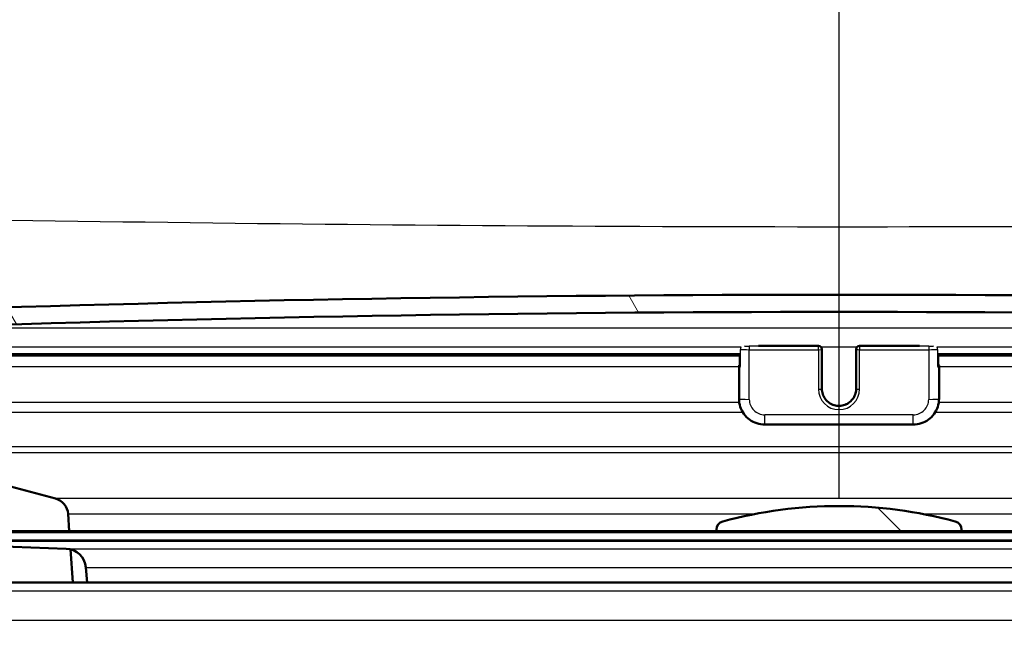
# Model space of a CAD drawing. Header units: millimetres. Extents: x 100 to 2000, y 93 to 2870.
# Tile 20 of 32: x 605 to 663, y 1537 to 1573. Entities that reach past the tile are written whole.
import ezdxf

# ---------------------------------------------------------------- set-up
doc = ezdxf.new("R2010")
doc.units = ezdxf.units.MM
doc.header["$LTSCALE"] = 10
for name, color, linetype, lineweight in [('Dimensions(ISO)', 7, 'Continuous', 25), ('Hatch', 7, 'Continuous', 9), ('Visible Edges(ISO)', 7, 'Continuous', 50), ('Visible Tangent Edges(ISO)', 7, 'Continuous', 25)]:
    doc.layers.add(name, color=color, linetype=linetype, lineweight=lineweight)
doc.styles.add('Text_3.5mm', font='arial.ttf', dxfattribs={"width": 0.899999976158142})
doc.dimstyles.new('KS-STANDARD', dxfattribs={"dimscale": 10, "dimtxt": 3.5, "dimasz": 2.5, "dimexe": 3.174999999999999, "dimexo": 0, "dimgap": 0.8, "dimtad": 1, "dimdec": 1, "dimrnd": 1e-08, "dimtxsty": 'Text_3.5mm', "dimcen": 0.09, "dimdle": 10, "dimclrd": 7, "dimclre": 7, "dimclrt": 7, "dimadec": 0, "dimazin": 2, "dimtfac": 0.7142857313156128, "dimtdec": 4, "dimtmove": 0, "dimatfit": 3, "dimfxl": 1, "dimtolj": 1, "dimlwd": 25, "dimlwe": 25, "dimarcsym": 0})
pattern_1 = [(135, (0, 0), (-22.45064030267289, -22.45064030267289), [])]

# ---------------------------------------------------------------- blocks, each defined once
blk = doc.blocks.new('*D7')
at = {"layer": 'Defpoints', "color": 0, "linetype": 'Continuous'}
for p in [(1000.524131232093, 1726.843589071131), (1100.692025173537, 1726.843589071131), (594.9241220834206, 1447.151415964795)]:
    blk.add_point(p, dxfattribs=at)
at = {"layer": 'Dimensions(ISO)', "color": 7, "linetype": 'Continuous', "lineweight": 25}
for p, q in [((1000.524131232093, 1726.843589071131), (1132.442025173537, 1726.843589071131)), ((1100.692025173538, 1472.151415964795), (1100.692025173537, 1701.843589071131)), ((594.9241220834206, 1447.151415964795), (1132.442025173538, 1447.151415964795))]:
    blk.add_line(p, q, dxfattribs=at)
at = {"layer": 'Dimensions(ISO)', "color": 7, "linetype": 'Continuous'}
for points in [[(1096.525358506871, 1701.843589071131), (1104.858691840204, 1701.843589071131), (1100.692025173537, 1726.843589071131)], [(1096.525358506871, 1472.151415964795), (1104.858691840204, 1472.151415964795), (1100.692025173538, 1447.151415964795)]]:
    blk.add_solid(points, dxfattribs=at)
at = {"layer": 'Dimensions(ISO)', "color": 7, "linetype": 'Continuous', "lineweight": 25, "insert": (1074.821970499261, 1548.626326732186), "char_height": 35, "attachment_point": 4, "rotation": 90, "style": 'Text_3.5mm'}
blk.add_mtext('\\A1;280', dxfattribs=at)
blk = doc.blocks.new('*D11')
at = {"layer": 'Defpoints', "color": 0, "linetype": 'Continuous'}
for p in [(652.9241312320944, 2049.12536224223), (400.5241312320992, 1756.843589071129), (652.9241312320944, 1545.551415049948)]:
    blk.add_point(p, dxfattribs=at)
at = {"layer": 'Dimensions(ISO)', "color": 7, "linetype": 'Continuous', "lineweight": 25}
for p, q in [((400.5241312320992, 1756.843589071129), (400.5241312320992, 2080.87536224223)), ((652.9241312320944, 1545.551415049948), (652.9241312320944, 2080.87536224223)), ((425.5241312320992, 2049.12536224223), (627.9241312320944, 2049.12536224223))]:
    blk.add_line(p, q, dxfattribs=at)
at = {"layer": 'Dimensions(ISO)', "color": 7, "linetype": 'Continuous'}
for points in [[(425.5241312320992, 2053.292028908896), (425.5241312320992, 2044.958695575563), (400.5241312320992, 2049.12536224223)], [(627.9241312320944, 2053.292028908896), (627.9241312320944, 2044.958695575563), (652.9241312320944, 2049.12536224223)]]:
    blk.add_solid(points, dxfattribs=at)
at = {"layer": 'Dimensions(ISO)', "color": 7, "linetype": 'Continuous', "lineweight": 25, "insert": (491.818436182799, 2074.995416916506), "char_height": 35, "attachment_point": 4, "style": 'Text_3.5mm'}
blk.add_mtext('\\A1;252', dxfattribs=at)

msp = doc.modelspace()

# ---------------------------------------------------------------- hatches: boundary and pattern name
at = {"layer": 'Hatch'}
h = msp.add_hatch(dxfattribs=at)
h.set_pattern_fill('ANSI31', color=256, scale=254, angle=90, style=0)
h.set_pattern_definition(pattern_1)
edge = h.paths.add_edge_path()
edge.add_line((529.110817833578, 1729.845503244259), (530.6652647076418, 1725.061407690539))
edge.add_ellipse((435.559613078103, 1694.159708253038), major_axis=(30.90169943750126, -95.10565162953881), ratio=1, start_angle=86.8230618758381, end_angle=90, ccw=False)
edge.add_ellipse((435.5596130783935, 1694.159708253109), major_axis=(25.58348891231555, -96.6720491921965), ratio=1, start_angle=88.81777985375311, end_angle=90.00000000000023, ccw=False)
edge.add_ellipse((435.5596130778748, 1694.159708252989), major_axis=(23.58348891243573, -97.17931390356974), ratio=1, start_angle=88.40561606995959, end_angle=90.00000000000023, ccw=False)
edge.add_line((533.3574826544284, 1715.03018276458), (540.0870758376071, 1715.618945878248))
edge.add_line((540.087075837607, 1715.618945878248), (540.0347823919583, 1716.216662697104))
edge.add_line((540.0347823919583, 1716.216662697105), (536.6439265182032, 1754.974322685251))
edge.add_ellipse((535.1496344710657, 1754.843589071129), major_axis=(-0.1307336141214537, 1.494292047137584), ratio=1, start_angle=270.0000000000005, end_angle=355.0000000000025)
edge.add_line((535.1496344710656, 1756.34358907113), (520.0241312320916, 1756.34358907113))
edge.add_line((520.0241312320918, 1756.34358907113), (520.0241312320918, 1750.34358907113))
edge.add_line((520.0241312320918, 1750.343589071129), (521.5241312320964, 1750.343589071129))
edge.add_line((521.5241312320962, 1750.343589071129), (525.5241312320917, 1750.343589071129))
edge.add_ellipse((525.5241312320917, 1749.34358907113), major_axis=(1.000000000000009, -1e-16), ratio=1, start_angle=0, end_angle=90, ccw=False)
edge.add_line((526.5241312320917, 1749.34358907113), (526.5241312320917, 1739.393247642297))
edge.add_line((526.5241312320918, 1739.393247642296), (528.8134316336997, 1730.849462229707))
edge.add_ellipse((548.1319481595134, 1736.025843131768), major_axis=(5.176380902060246, -19.31851652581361), ratio=1, start_angle=269.9999999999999, end_angle=272.9999999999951)
edge = h.paths.add_edge_path()
edge.add_line((592.9241312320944, 1540.651415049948), (608.2538631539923, 1540.651415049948))
edge.add_line((608.2538631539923, 1540.651415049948), (608.1180626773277, 1542.593452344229))
edge.add_ellipse((607.8197767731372, 1541.431116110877), major_axis=(1.199268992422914, -0.0418793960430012), ratio=1, start_angle=77.60699785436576, end_angle=90.00000000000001)
edge.add_line((607.8616561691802, 1542.630385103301), (595.9031306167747, 1543.047986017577))
edge.add_ellipse((595.906620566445, 1543.147925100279), major_axis=(-0.0999390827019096, 0.0034899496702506), ratio=1, start_angle=0, end_angle=90.00000000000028, ccw=False)
edge.add_line((595.806681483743, 1543.151415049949), (595.820641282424, 1543.551171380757))
edge.add_ellipse((595.920580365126, 1543.547681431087), major_axis=(0.0034899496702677, 0.099939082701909), ratio=1, start_angle=2.000000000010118, end_angle=90, ccw=False)
edge.add_line((595.920580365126, 1543.647681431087), (608.0443437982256, 1543.647681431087))
edge.add_line((608.0443437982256, 1543.647681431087), (607.9738880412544, 1544.655245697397))
edge.add_ellipse((606.9763239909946, 1544.585489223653), major_axis=(-0.0697564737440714, 0.9975640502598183), ratio=1, start_angle=270, end_angle=341.000000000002)
edge.add_line((607.2351430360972, 1545.551415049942), (597.1896292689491, 1548.243102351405))
edge.add_ellipse((597.4484483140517, 1549.209028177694), major_axis=(-0.9659258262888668, 0.258819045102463), ratio=1, start_angle=54.49999999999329, end_angle=89.99999999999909, ccw=False)
edge.add_line((596.6768237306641, 1548.572949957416), (595.0126796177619, 1550.591718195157))
edge.add_ellipse((595.7843042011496, 1551.227796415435), major_axis=(-0.6360782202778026, 0.7716245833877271), ratio=1, start_angle=54.499999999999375, end_angle=90, ccw=False)
edge.add_line((594.7867401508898, 1551.15803994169), (594.6401348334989, 1553.254593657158))
edge.add_ellipse((591.1486606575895, 1553.010445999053), major_axis=(-0.244147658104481, 3.491474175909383), ratio=1, start_angle=270, end_angle=352.999999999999)
edge.add_line((591.3318365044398, 1556.505649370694), (566.8571939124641, 1557.788311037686))
edge.add_spline(control_points=[(566.8571939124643, 1557.788311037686), (565.2249946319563, 1557.873850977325), (563.6176952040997, 1558.225591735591), (560.580220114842, 1559.433611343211), (559.1703641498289, 1560.281808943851), (556.4372464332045, 1562.605896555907), (555.210628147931, 1564.149733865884), (553.4182103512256, 1567.620691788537), (552.8695473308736, 1569.514628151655), (552.6993127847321, 1571.46041791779)], knot_values=[-2.152596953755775, -2.152596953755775, -2.152596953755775, -2.152596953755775, -1.662265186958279, -1.662265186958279, -1.171933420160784, -1.171933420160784, -0.5859667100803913, -0.5859667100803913, 0, 0, 0, 0], degree=3, periodic=0)
edge.add_line((552.6993127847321, 1571.46041791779), (542.3008317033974, 1690.315600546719))
edge.add_line((542.3008317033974, 1690.315600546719), (542.2049603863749, 1691.41141471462))
edge.add_line((542.2049603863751, 1691.41141471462), (542.178813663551, 1691.710273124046))
edge.add_line((542.1788136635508, 1691.710273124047), (541.879955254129, 1691.684126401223))
edge.add_line((541.879955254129, 1691.684126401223), (538.7917516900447, 1691.413943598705))
edge.add_line((538.7917516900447, 1691.413943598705), (536.2016454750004, 1691.187338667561))
edge.add_line((536.2016454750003, 1691.187338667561), (547.0619447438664, 1567.05355000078))
edge.add_spline(control_points=[(547.0619447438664, 1567.05355000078), (547.2518790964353, 1564.882590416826), (547.7953730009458, 1562.757197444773), (549.546426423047, 1558.765910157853), (550.7422719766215, 1556.926716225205), (553.9663470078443, 1553.392925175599), (556.0806206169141, 1551.830269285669), (560.7891512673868, 1549.603347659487), (563.3383921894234, 1548.960372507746), (565.9391195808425, 1548.824074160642)], knot_values=[-2.870129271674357, -2.870129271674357, -2.870129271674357, -2.870129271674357, -2.216353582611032, -2.216353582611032, -1.562577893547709, -1.562577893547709, -0.7812889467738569, -0.7812889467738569, 0, 0, 0, 0], degree=3, periodic=0)
edge.add_line((565.9391195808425, 1548.824074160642), (580.440037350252, 1548.064113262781))
edge.add_ellipse((579.9166777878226, 1538.077817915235), major_axis=(9.986295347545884, -0.523359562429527), ratio=1, start_angle=37.86021752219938, end_angle=90.00000000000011, ccw=False)
edge.add_ellipse((596.3276565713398, 1549.509343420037), major_axis=(5.715762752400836, -8.205489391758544), ratio=1, start_angle=269.9999999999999, end_angle=302.2923472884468)
edge.add_ellipse((592.9241312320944, 1540.151415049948), major_axis=(0.142508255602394, 0.4792613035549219), ratio=1, start_angle=16.559835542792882, end_angle=90.00000000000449, ccw=False)
edge = h.paths.add_edge_path()
edge.add_line((712.9238567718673, 1540.651415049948), (712.9241312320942, 1540.651415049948))
edge.add_ellipse((712.9241312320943, 1540.151415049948), major_axis=(0.5000000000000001, 0), ratio=1, start_angle=16.5598355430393, end_angle=90.00000000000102, ccw=False)
edge.add_ellipse((709.5206058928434, 1549.509343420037), major_axis=(9.215420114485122, 3.882786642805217), ratio=1, start_angle=270, end_angle=302.2923472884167)
edge.add_ellipse((725.931584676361, 1538.077817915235), major_axis=(5.715762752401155, 8.20548939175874), ratio=1, start_angle=37.860217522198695, end_angle=90, ccw=False)
edge.add_line((725.4082251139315, 1548.064113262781), (907.8793005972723, 1557.627017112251))
edge.add_spline(control_points=[(907.879300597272, 1557.627017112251), (910.0555663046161, 1557.741070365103), (912.1986322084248, 1558.210058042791), (916.2485989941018, 1559.820750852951), (918.1284069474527, 1560.951680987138), (921.7725639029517, 1564.05046446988), (923.4080549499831, 1566.108914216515), (925.79794534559, 1570.736858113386), (926.5294960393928, 1573.262106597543), (926.7564754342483, 1575.856492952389)], knot_values=[-2.87012927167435, -2.87012927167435, -2.87012927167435, -2.87012927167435, -2.21635358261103, -2.21635358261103, -1.562577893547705, -1.562577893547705, -0.781288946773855, -0.781288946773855, 0, 0, 0, 0], degree=3, periodic=0)
edge.add_line((926.7564754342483, 1575.856492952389), (937.8691795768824, 1702.87528252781))
edge.add_ellipse((1037.48864938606, 1694.159708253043), major_axis=(8.715574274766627, 99.61946980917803), ratio=1, start_angle=77.0000000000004, end_angle=90, ccw=False)
edge.add_line((942.3829977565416, 1725.061407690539), (943.937444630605, 1729.845503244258))
edge.add_ellipse((924.9163143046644, 1736.025843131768), major_axis=(19.02113032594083, -6.180339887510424), ratio=1, start_angle=-5.09e-14, end_angle=2.999999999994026)
edge.add_line((944.2348308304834, 1730.849462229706), (946.5241312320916, 1739.393247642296))
edge.add_line((946.5241312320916, 1739.393247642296), (946.5241312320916, 1749.343589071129))
edge.add_ellipse((947.5241312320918, 1749.34358907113), major_axis=(8.9e-15, 1.000000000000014), ratio=1, start_angle=5.115907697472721e-13, end_angle=90.00000000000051, ccw=False)
edge.add_line((947.5241312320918, 1750.343589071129), (951.5241312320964, 1750.343589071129))
edge.add_line((951.5241312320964, 1750.343589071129), (953.0241312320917, 1750.343589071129))
edge.add_line((953.0241312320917, 1750.343589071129), (953.0241312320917, 1756.343589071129))
edge.add_line((953.0241312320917, 1756.34358907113), (937.8986279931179, 1756.34358907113))
edge.add_ellipse((937.8986279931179, 1754.843589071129), major_axis=(-1.499999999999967, 3.56e-14), ratio=1, start_angle=270, end_angle=355.0000000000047)
edge.add_line((936.4043359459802, 1754.974322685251), (921.1191073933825, 1580.263360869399))
edge.add_spline(control_points=[(921.1191073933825, 1580.263360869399), (920.9766566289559, 1578.635141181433), (920.569036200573, 1577.041096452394), (919.2557461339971, 1574.047630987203), (918.3588619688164, 1572.668235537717), (915.9408056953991, 1570.017892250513), (914.3551004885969, 1568.845900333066), (910.8237025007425, 1567.175709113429), (908.9117718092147, 1566.693477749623), (906.9612262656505, 1566.591253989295)], knot_values=[-2.152596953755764, -2.152596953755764, -2.152596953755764, -2.152596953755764, -1.662265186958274, -1.662265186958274, -1.171933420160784, -1.171933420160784, -0.5859667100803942, -0.5859667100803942, 0, 0, 0, 0], degree=3, periodic=0)
edge.add_line((906.9612262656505, 1566.591253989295), (714.5164259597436, 1556.505649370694))
edge.add_ellipse((714.699601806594, 1553.010445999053), major_axis=(-3.49520337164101, -0.1831758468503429), ratio=1, start_angle=270.0000000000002, end_angle=352.9999999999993)
edge.add_line((711.2081276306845, 1553.254593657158), (711.0615223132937, 1551.15803994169))
edge.add_ellipse((710.063958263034, 1551.227796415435), major_axis=(-0.0697564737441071, -0.9975640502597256), ratio=1, start_angle=54.49999999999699, end_angle=90, ccw=False)
edge.add_line((710.8355828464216, 1550.591718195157), (709.1714387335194, 1548.572949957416))
edge.add_ellipse((708.3998141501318, 1549.209028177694), major_axis=(-0.636078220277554, -0.7716245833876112), ratio=1, start_angle=54.49999999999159, end_angle=89.99999999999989, ccw=False)
edge.add_line((708.6586331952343, 1548.243102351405), (698.6131194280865, 1545.551415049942))
edge.add_ellipse((698.871938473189, 1544.585489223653), major_axis=(-0.9659258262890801, -0.2588190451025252), ratio=1, start_angle=270.0000000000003, end_angle=341.000000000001)
edge.add_line((697.8743744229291, 1544.655245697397), (697.8039186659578, 1543.647681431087))
edge.add_line((697.8039186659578, 1543.647681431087), (709.9276820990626, 1543.647681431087))
edge.add_ellipse((709.9276820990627, 1543.547681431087), major_axis=(0.1, 0), ratio=1, start_angle=2.000000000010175, end_angle=90, ccw=False)
edge.add_line((710.0276211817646, 1543.551171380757), (710.0415809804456, 1543.151415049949))
edge.add_ellipse((709.9416418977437, 1543.147925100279), major_axis=(0.0034899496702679, -0.099939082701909), ratio=1, start_angle=0, end_angle=90, ccw=False)
edge.add_line((709.945131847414, 1543.047986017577), (697.9866062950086, 1542.630385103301))
edge.add_ellipse((698.0284856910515, 1541.431116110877), major_axis=(1.162336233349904, 0.2982859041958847), ratio=1, start_angle=77.60699785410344, end_angle=89.99999999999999)
edge.add_line((697.7301997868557, 1542.593452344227), (697.5943993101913, 1540.651415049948))
edge.add_line((697.5943993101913, 1540.651415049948), (712.9238567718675, 1540.651415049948))
h = msp.add_hatch(dxfattribs=at)
h.set_pattern_fill('ANSI31', color=256, scale=254, angle=75, style=0)
h.set_pattern_definition([(120, (0, 0), (-27.49630657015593, -15.875), [])])
edge = h.paths.add_edge_path()
edge.add_ellipse((596.2150324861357, 1550.534951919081), major_axis=(-0.0052335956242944, -0.0998629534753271), ratio=1, start_angle=270.0000000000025, end_angle=296.589049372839)
edge.add_ellipse((596.2150324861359, 1550.534951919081), major_axis=(0.0400173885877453, -0.0916439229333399), ratio=1, start_angle=270.0000000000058, end_angle=333.4109506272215)
edge.add_line((596.2097988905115, 1550.435088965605), (597.0087025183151, 1550.393220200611))
edge.add_ellipse((597.0139361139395, 1550.493083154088), major_axis=(0.0998629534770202, -0.0052335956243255), ratio=1, start_angle=270.00000000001, end_angle=272.9999999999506)
edge.add_ellipse((597.0139361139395, 1550.493083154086), major_axis=(0.1000000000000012, 0), ratio=1, start_angle=270, end_angle=357.0000000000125)
edge.add_line((597.1137990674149, 1550.487849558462), (597.3172400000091, 1554.369733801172))
edge.add_ellipse((598.5155954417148, 1554.30693065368), major_axis=(0.0628031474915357, 1.198355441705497), ratio=1, start_angle=4.955554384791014, end_angle=89.99999999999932, ccw=False)
edge.add_ellipse((652.924131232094, -39.18947406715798), major_axis=(1594.695705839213, 54.4494848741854), ratio=1, start_angle=86.0888912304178, end_angle=90, ccw=False)
edge.add_ellipse((707.3326670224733, 1554.30693065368), major_axis=(1.199301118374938, -0.0409490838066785), ratio=1, start_angle=4.955554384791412, end_angle=89.99999999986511, ccw=False)
edge.add_line((708.5310224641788, 1554.369733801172), (708.7344633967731, 1550.487849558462))
edge.add_ellipse((708.8343263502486, 1550.493083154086), major_axis=(0.0052335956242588, -0.0998629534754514), ratio=1, start_angle=269.9999999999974, end_angle=357.0000000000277)
edge.add_ellipse((708.8343263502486, 1550.493083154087), major_axis=(0.1000000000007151, 2.66e-14), ratio=1, start_angle=269.9999999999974, end_angle=272.9999999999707)
edge.add_line((708.8395599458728, 1550.393220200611), (709.6384635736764, 1550.435088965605))
edge.add_ellipse((709.6332299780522, 1550.534951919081), major_axis=(0.099862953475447, 0.0052335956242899), ratio=1, start_angle=269.9999999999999, end_angle=332.7180519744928)
edge.add_ellipse((709.6332299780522, 1550.534951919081), major_axis=(0.0411227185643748, 0.0911532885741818), ratio=1, start_angle=269.9999999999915, end_angle=297.2819480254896)
edge.add_line((709.7330929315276, 1550.540185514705), (709.7149734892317, 1550.885925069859))
edge.add_line((709.7149734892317, 1550.885925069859), (709.5296519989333, 1554.422069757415))
edge.add_ellipse((707.3326670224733, 1554.30693065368), major_axis=(-0.1151391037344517, 2.196984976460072), ratio=1, start_angle=269.9999999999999, end_angle=355.044445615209)
edge.add_ellipse((652.924131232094, -39.18947406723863), major_axis=(-1595.695123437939, 54.48360911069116), ratio=1, start_angle=270, end_angle=273.9111087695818)
edge.add_ellipse((598.5155954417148, 1554.30693065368), major_axis=(-2.198718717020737, -0.0750733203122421), ratio=1, start_angle=269.9999999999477, end_angle=355.044445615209)
edge.add_line((596.3186104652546, 1554.422069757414), (596.1337525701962, 1550.894770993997))
edge.add_line((596.1337525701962, 1550.894770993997), (596.1151695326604, 1550.540185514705))
h = msp.add_hatch(dxfattribs=at)
h.set_pattern_fill('ANSI31', color=256, scale=254, angle=90, style=0)
h.set_pattern_definition(pattern_1)
edge = h.paths.add_edge_path()
edge.add_line((660.0741312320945, 1543.647681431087), (660.0741312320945, 1543.735550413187))
edge.add_ellipse((659.5741312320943, 1543.735550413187), major_axis=(2.49e-14, 0.4999999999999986), ratio=1, start_angle=269.9999999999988, end_angle=344.8833943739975)
edge.add_ellipse((652.9241312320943, 1519.117924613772), major_axis=(-25.10032434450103, 6.780392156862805), ratio=1, start_angle=270, end_angle=300.2332112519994)
edge.add_ellipse((646.2741312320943, 1543.735550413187), major_axis=(-0.4826985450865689, -0.1303921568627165), ratio=1, start_angle=269.9999999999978, end_angle=344.8833943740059)
edge.add_line((645.7741312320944, 1543.735550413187), (645.7741312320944, 1543.647681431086))
edge.add_line((645.7741312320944, 1543.647681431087), (660.0741312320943, 1543.647681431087))

# ---------------------------------------------------------------- linework, layer by layer
at = {"layer": 'Visible Edges(ISO)'}
for p, q in [((648.2350551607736, 1554.452062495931), (651.724131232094, 1554.452062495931)), ((651.924131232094, 1554.241595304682), (651.924131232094, 1554.252062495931)), ((651.924131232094, 1551.944747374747), (651.924131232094, 1554.241595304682)), ((653.924131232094, 1554.252062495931), (653.924131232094, 1554.241595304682)), ((653.924131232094, 1554.241595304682), (653.924131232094, 1551.944747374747)), ((654.124131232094, 1554.452062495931), (657.6132073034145, 1554.452062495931)), ((597.9034223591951, 1553.888286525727), (647.1470785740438, 1553.888286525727)), ((647.1470785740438, 1553.253432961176), (647.1470785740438, 1553.8884686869)), ((658.7011838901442, 1553.8884686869), (658.7011838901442, 1553.253432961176)), ((658.7011838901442, 1553.888286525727), (707.9442915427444, 1553.888286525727)), ((647.0934887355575, 1553.316236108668), (647.0934887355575, 1553.263900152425)), ((647.0934887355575, 1553.263900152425), (647.0934887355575, 1551.366504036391)), ((658.7547737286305, 1553.263900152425), (658.7547737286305, 1553.316236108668)), ((658.7547737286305, 1551.366504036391), (658.7547737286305, 1553.263900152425)), ((657.2547737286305, 1549.867737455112), (648.5934887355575, 1549.867737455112)), ((607.2351430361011, 1545.551415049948), (597.1896292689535, 1548.243102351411)), ((608.0443437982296, 1543.647681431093), (607.9738880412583, 1544.655245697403)), ((709.9276820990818, 1543.647681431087), (595.9205803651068, 1543.647681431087)), ((645.774131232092, 1543.73555041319), (645.774131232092, 1543.64768143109)), ((660.0741312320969, 1543.64768143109), (660.0741312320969, 1543.73555041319)), ((607.8616561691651, 1542.6303851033), (595.9031306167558, 1543.047986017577)), ((608.2538631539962, 1540.651415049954), (608.1180626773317, 1542.593452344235)), ((609.092575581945, 1540.651415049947), (609.0152104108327, 1541.535703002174)), ((592.9241312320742, 1540.651415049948), (712.9238567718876, 1540.651415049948))]:
    msp.add_line(p, q, dxfattribs=at)
for centre, radius, start, end in [((652.924131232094, -39.18947406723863), 1596.625000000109, 88.04444561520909, 91.95555438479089), ((652.924131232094, -39.18947406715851), 1595.625000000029, 88.04444561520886, 91.95555438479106), ((651.724131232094, 1554.252062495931), 0.2, 0, 90), ((654.124131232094, 1554.252062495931), 0.2, 90, 180), ((606.9763239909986, 1544.585489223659), 0.9999999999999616, 4.000000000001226, 75.00000000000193), ((652.9241312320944, 1519.117924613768), 26.00000000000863, 74.88339437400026, 105.1166056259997), ((646.2741312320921, 1543.73555041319), 0.5000000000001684, 105.1166056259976, 180), ((659.5741312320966, 1543.73555041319), 0.5000000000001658, 0, 74.88339437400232), ((607.8197767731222, 1541.431116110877), 1.200000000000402, 5.000000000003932, 87.99999999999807)]:
    msp.add_arc(centre, radius, start, end, dxfattribs=at)
for centre, major_axis, ratio, start_param, end_param in [((647.6934887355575, 1553.316236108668), (-0.5999999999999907, 3e-16), 0.0523359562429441, 5.857324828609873, 6.283185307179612), ((647.6934887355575, 1553.263900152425), (-0.5999999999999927, 4e-16), 0.0523359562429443, 1.4934e-12, 0.5235987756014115), ((647.3470785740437, 1553.253432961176), (-0.2000000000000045, 1e-16), 0.0523359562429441, 0, 0.52359877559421), ((658.1547737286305, 1553.263900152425), (0.5999999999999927, -3e-16), 0.0523359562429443, 5.759586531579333, 6.283185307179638), ((658.5011838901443, 1553.253432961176), (0.2000000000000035, -3e-16), 0.0523359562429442, 5.759586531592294, 6.283185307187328), ((658.1547737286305, 1553.316236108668), (0.5999999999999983, -4e-16), 0.0523359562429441, 6.912e-13, 0.4258604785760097)]:
    msp.add_ellipse(centre, major_axis=major_axis, ratio=ratio, start_param=start_param, end_param=end_param, dxfattribs=at)
for points, knots in [([(651.924131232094, 1551.955214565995), (651.924131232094, 1551.848688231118), (651.9413529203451, 1551.742180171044), (652.008504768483, 1551.539951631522), (652.0584197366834, 1551.444264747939), (652.1858903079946, 1551.273417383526), (652.263415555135, 1551.198280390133), (652.4382232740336, 1551.07616922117), (652.5354679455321, 1551.029206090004), (652.7398348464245, 1550.96820179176), (652.8469182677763, 1550.954161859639), (653.0601002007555, 1550.960418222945), (653.1661612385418, 1550.980710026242), (653.3665494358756, 1551.053572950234), (653.4608398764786, 1551.10613543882), (653.6281249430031, 1551.238225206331), (653.7010838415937, 1551.317737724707), (653.8182874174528, 1551.495683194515), (653.8625013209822, 1551.59409227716), (653.9126564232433, 1551.781072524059), (653.924131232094, 1551.868140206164), (653.924131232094, 1551.955214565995)], [3.141592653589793, 3.141592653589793, 3.141592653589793, 3.141592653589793, 3.461786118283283, 3.461786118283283, 3.781940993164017, 3.781940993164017, 4.101995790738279, 4.101995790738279, 4.421929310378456, 4.421929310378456, 4.741768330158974, 4.741768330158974, 5.061576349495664, 5.061576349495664, 5.381428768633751, 5.381428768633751, 5.701383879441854, 5.701383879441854, 6.021459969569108, 6.021459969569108, 6.283185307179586, 6.283185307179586, 6.283185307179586, 6.283185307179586]), ([(648.5934887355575, 1549.867737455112), (648.436495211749, 1549.867737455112), (648.2795262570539, 1549.892562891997), (647.9808599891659, 1549.989472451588), (647.839209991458, 1550.061542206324), (647.5850448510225, 1550.24595091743), (647.4725712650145, 1550.358261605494), (647.2878155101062, 1550.612207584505), (647.2155647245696, 1550.753802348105), (647.1183928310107, 1551.052456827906), (647.0934887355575, 1551.209467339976), (647.0934887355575, 1551.366504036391)], [1.570796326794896, 1.570796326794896, 1.570796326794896, 1.570796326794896, 1.884955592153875, 1.884955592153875, 2.199114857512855, 2.199114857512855, 2.513274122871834, 2.513274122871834, 2.827433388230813, 2.827433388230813, 3.141592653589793, 3.141592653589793, 3.141592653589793, 3.141592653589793]), ([(658.7547737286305, 1551.366504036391), (658.7547737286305, 1551.209467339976), (658.7298696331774, 1551.052456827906), (658.6326977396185, 1550.753802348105), (658.560446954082, 1550.612207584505), (658.3756911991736, 1550.358261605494), (658.2632176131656, 1550.24595091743), (658.00905247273, 1550.061542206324), (657.8674024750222, 1549.989472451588), (657.5687362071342, 1549.892562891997), (657.4117672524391, 1549.867737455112), (657.2547737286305, 1549.867737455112)], [0, 0, 0, 0, 0.3141592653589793, 0.3141592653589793, 0.6283185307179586, 0.6283185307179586, 0.9424777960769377, 0.9424777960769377, 1.256637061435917, 1.256637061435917, 1.570796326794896, 1.570796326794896, 1.570796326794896, 1.570796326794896])]:
    msp.add_open_spline(points, degree=3, knots=knots, dxfattribs=at)
at = {"layer": 'Visible Tangent Edges(ISO)'}
for p, q in [((598.4746463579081, 1555.506231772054), (707.3736161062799, 1555.506231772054)), ((647.2119561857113, 1554.369733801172), (597.8839329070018, 1554.369733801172)), ((647.1738734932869, 1553.248199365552), (647.1738734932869, 1554.246828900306)), ((647.6934887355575, 1554.441321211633), (647.6934887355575, 1554.231128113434)), ((651.724131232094, 1554.441321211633), (647.6934887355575, 1554.441321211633)), ((647.6934887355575, 1551.335102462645), (647.6934887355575, 1554.231128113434)), ((647.6934887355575, 1554.231128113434), (651.724131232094, 1554.231128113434)), ((648.1125998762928, 1554.451788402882), (651.724131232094, 1554.451788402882)), ((651.724131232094, 1554.451788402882), (651.724131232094, 1554.452062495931)), ((651.724131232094, 1554.451788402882), (651.724131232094, 1554.441321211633)), ((651.724131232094, 1554.231128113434), (651.724131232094, 1554.441321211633)), ((651.724131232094, 1554.231128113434), (651.724131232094, 1551.934280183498)), ((653.9624109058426, 1554.369733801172), (651.8858515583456, 1554.369733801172)), ((654.124131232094, 1554.452062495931), (654.124131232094, 1554.451788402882)), ((654.124131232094, 1554.441321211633), (654.124131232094, 1554.451788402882)), ((654.124131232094, 1554.451788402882), (657.7356625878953, 1554.451788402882)), ((654.124131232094, 1554.441321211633), (654.124131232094, 1554.231128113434)), ((658.1547737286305, 1554.441321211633), (654.124131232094, 1554.441321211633)), ((654.124131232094, 1551.934280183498), (654.124131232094, 1554.231128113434)), ((654.124131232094, 1554.231128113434), (658.1547737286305, 1554.231128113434)), ((658.1547737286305, 1554.441321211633), (658.1547737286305, 1554.231128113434)), ((658.1547737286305, 1554.231128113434), (658.1547737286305, 1551.335102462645)), ((707.9724903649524, 1554.369733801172), (658.6363062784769, 1554.369733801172)), ((658.6743889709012, 1554.246828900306), (658.6743889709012, 1553.248199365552)), ((647.1670784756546, 1553.983052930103), (597.9083888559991, 1553.983052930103)), ((707.9393250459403, 1553.983052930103), (658.6811839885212, 1553.983052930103)), ((597.8702119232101, 1553.254593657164), (647.0934887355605, 1553.254593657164)), ((658.7547737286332, 1553.254593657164), (707.9775019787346, 1553.254593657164)), ((647.1080692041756, 1551.158039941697), (597.7603361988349, 1551.158039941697)), ((708.0873777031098, 1551.158039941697), (658.7401932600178, 1551.158039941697)), ((597.7306565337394, 1550.591718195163), (647.3094643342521, 1550.591718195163)), ((657.2547737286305, 1550.436335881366), (648.5934887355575, 1550.436335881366)), ((648.5934887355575, 1549.867737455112), (648.5934887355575, 1550.436335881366)), ((657.2547737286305, 1549.867737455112), (657.2547737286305, 1550.436335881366)), ((658.5387981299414, 1550.591718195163), (708.1170573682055, 1550.591718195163)), ((709.1714387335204, 1548.572949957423), (596.6768237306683, 1548.572949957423)), ((597.1896292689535, 1548.243102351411), (708.6586331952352, 1548.243102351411)), ((698.6131194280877, 1545.551415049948), (607.235143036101, 1545.551415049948)), ((607.9738880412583, 1544.655245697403), (648.0409732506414, 1544.655245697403)), ((657.8072892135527, 1544.655245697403), (697.8743744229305, 1544.655245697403)), ((710.0276211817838, 1543.551171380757), (595.8206412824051, 1543.551171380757)), ((595.8066814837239, 1543.151415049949), (710.0415809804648, 1543.151415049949)), ((709.9451318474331, 1543.047986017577), (595.9031306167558, 1543.047986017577)), ((607.8616561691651, 1542.6303851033), (697.9866062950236, 1542.6303851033)), ((609.0152104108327, 1541.535703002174), (696.8330520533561, 1541.535703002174)), ((713.4241312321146, 1540.151415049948), (592.4241312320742, 1540.151415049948)), ((713.4241312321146, 1538.451415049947), (592.8602249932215, 1538.451415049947))]:
    msp.add_line(p, q, dxfattribs=at)
for centre, major_axis, ratio, start_param, end_param in [((647.347078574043, 1554.252062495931), (-0.1999999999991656, 1e-16), 0.0523359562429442, 0.4514210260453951, 0.5235987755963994), ((647.3470785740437, 1554.252062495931), (-0.0180556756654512, -0.1991833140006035), 0.8648385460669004, 4.236775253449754, 4.816823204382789), ((647.6934887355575, 1554.262529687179), (0.6000000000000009, 3.2e-15), 0.0523359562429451, 3.665191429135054, 4.712388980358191), ((647.6934887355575, 1554.46225559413), (-0.4000000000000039, 2e-16), 0.0523359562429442, 0.7297023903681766, 1.570796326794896), ((651.724131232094, 1554.252062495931), (0.2, -2e-16), 0.9986295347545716, 7e-16, 1.570796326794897), ((651.724131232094, 1554.241595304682), (0.2, -1e-16), 0.9986295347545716, 0, 1.570796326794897), ((651.724131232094, 1554.241595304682), (0.2, -1e-16), 0.0523359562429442, 4.712388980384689, 6.283185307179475), ((654.124131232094, 1554.252062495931), (-0.1999999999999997, 4e-16), 0.9986295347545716, 4.712388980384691, 6.283185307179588), ((654.124131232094, 1554.241595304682), (-0.2000000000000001, 1e-16), 0.9986295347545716, 4.712388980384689, 6.283185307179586), ((654.124131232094, 1554.241595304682), (-0.1999999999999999, 0), 0.0523359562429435, 3.957e-13, 1.57079632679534), ((658.1547737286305, 1554.46225559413), (-0.3999999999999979, 2.8e-15), 0.0523359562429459, 1.570796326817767, 2.411890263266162), ((658.1547737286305, 1554.262529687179), (0.6000000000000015, -4e-16), 0.052335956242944, 4.712388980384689, 5.759586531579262), ((658.5011838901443, 1554.252062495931), (-0.0180556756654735, 0.1991833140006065), 0.8648385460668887, 4.607954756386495, 5.188002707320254), ((658.5011838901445, 1554.252062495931), (-0.1999999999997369, 1.2e-15), 0.0523359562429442, 2.61799387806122, 2.690171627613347), ((651.724131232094, 1551.944747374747), (0.2, -1e-16), 0.0523359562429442, 4.712388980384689, 6.283185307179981), ((652.924131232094, 1551.934280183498), (-1.199999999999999, 8e-16), 0.9986295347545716, 3e-16, 3.141592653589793), ((652.924131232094, 1551.955214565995), (-0.9999999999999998, 4e-16), 0.9986295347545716, 0, 3.141592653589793), ((652.924131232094, 1551.944747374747), (0.9999999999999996, -7e-16), 0.9986295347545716, 3.141592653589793, 6.283185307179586), ((654.124131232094, 1551.944747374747), (-0.1999999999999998, 1e-16), 0.0523359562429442, 0, 1.570796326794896), ((647.6934887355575, 1551.366504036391), (-0.5999999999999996, 3e-16), 0.0523359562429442, 0, 1.570796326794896), ((648.5934887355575, 1551.335102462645), (-0.9000000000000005, 2e-15), 0.9986295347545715, 0, 1.570796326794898), ((657.2547737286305, 1551.335102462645), (0.9000000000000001, -1e-16), 0.9986295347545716, 4.712388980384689, 6.283185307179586), ((658.1547737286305, 1551.366504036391), (0.6000000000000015, -7e-16), 0.0523359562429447, 4.712388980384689, 6.283185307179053)]:
    msp.add_ellipse(centre, major_axis=major_axis, ratio=ratio, start_param=start_param, end_param=end_param, dxfattribs=at)
msp.add_open_spline([(571.8519854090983, 1562.444302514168), (599.7844349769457, 1561.765410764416), (627.7643846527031, 1561.374684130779), (682.9264664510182, 1561.427332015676), (710.095773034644, 1561.844263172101), (755.3828400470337, 1562.978944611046), (773.5277427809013, 1563.546112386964), (828.4916466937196, 1565.469607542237), (865.2746262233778, 1567.023071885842), (902.0425620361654, 1568.661184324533)], degree=3, knots=[0, 0, 0, 0, 8.35271142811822, 8.35271142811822, 16.46484967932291, 16.46484967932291, 21.89650102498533, 21.89650102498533, 32.92969935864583, 32.92969935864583, 32.92969935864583, 32.92969935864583], dxfattribs=at)

# ---------------------------------------------------------------- dimensions: what is measured, and where the dimension line sits
at = {"layer": 'Dimensions(ISO)', "color": 7, "linetype": 'Continuous', "lineweight": 25}
for base, p1, p2, angle, picture, middle in [((652.9241312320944, 2049.12536224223), (400.5241312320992, 1756.843589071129), (652.9241312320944, 1545.551415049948), 180, '*D11', (526.7241312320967, 2049.12536224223)), ((1100.692025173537, 1726.843589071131), (594.9241220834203, 1447.151415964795), (1000.524131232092, 1726.84358907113), 90, '*D7', (1100.692025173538, 1583.639456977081))]:
    dim = msp.add_linear_dim(base=base, p1=p1, p2=p2, angle=angle, dimstyle='KS-STANDARD', override={"dimgap": 0.8, "dimdec": 0, "dimtol": 0, "dimlim": 0, "dimtp": 0, "dimtm": 0, "dimtdec": 4, "dimtofl": 0, "dimatfit": 1}, dxfattribs=at)
    dim.commit()
    dim.dimension.update_dxf_attribs({"geometry": picture, "text_midpoint": middle, "dimtype": 160})

doc.saveas('drawing.dxf')
